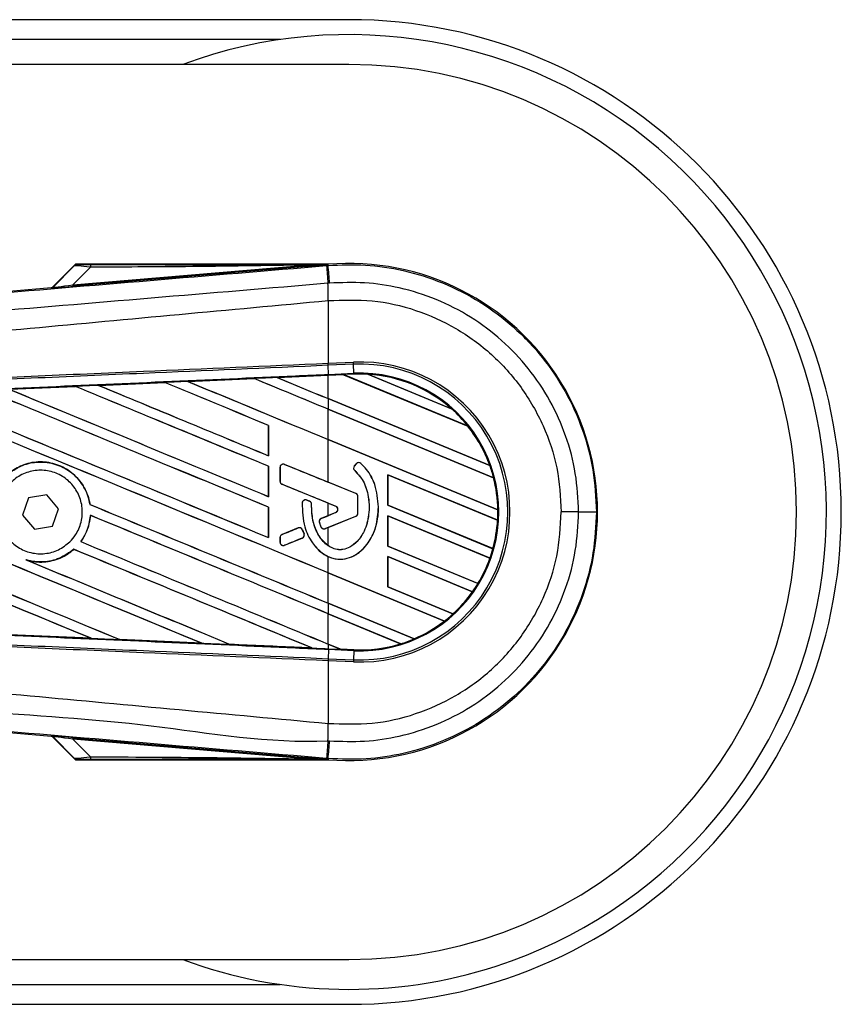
# Model space of a CAD drawing. Header units: millimetres. Extents: x 0 to 420, y 0 to 297.
# Tile 56 of 70: x 218.94 to 223.38, y 227.03 to 232.36. Entities that reach past the tile are written whole.
import ezdxf

# ---------------------------------------------------------------- set-up
doc = ezdxf.new("R2010")
doc.units = ezdxf.units.MM

msp = doc.modelspace()

# ---------------------------------------------------------------- linework, layer by layer
at = {"color": 7, "linetype": 'Continuous', "lineweight": 25}
for p, q in [((220.72025, 232.35838), (59.31867, 232.35838)), ((220.34848, 232.25078), (59.69044, 232.25078)), ((220.72025, 232.11628), (207.00112, 232.11628)), ((219.2391, 231.03357), (219.11915, 230.91363)), ((219.12, 230.9118), (219.2335, 231.02602)), ((219.22737, 230.92448), (220.48993, 231.03093)), ((219.32195, 231.01967), (219.22737, 230.92448)), ((220.49062, 231.02277), (219.22806, 230.91631)), ((220.60701, 231.03528), (219.24322, 231.03528)), ((220.49062, 231.02277), (220.48993, 231.03093)), ((220.59905, 231.02828), (220.60779, 231.02901)), ((220.60701, 231.03526), (220.6044, 231.03242)), ((220.60443, 231.0327), (220.6044, 231.03242)), ((220.60443, 231.0327), (220.60701, 231.03528)), ((220.60701, 231.03526), (220.60726, 231.03528)), ((220.60701, 231.03526), (220.60701, 231.03528)), ((220.60779, 231.02901), (220.60726, 231.03528)), ((215.91786, 230.63987), (219.1091, 230.90896)), ((219.10995, 230.90713), (219.1091, 230.90896)), ((219.11915, 230.91363), (219.12, 230.9118)), ((219.22806, 230.91631), (219.22737, 230.92448)), ((220.60787, 230.83881), (220.60794, 230.83881)), ((220.60787, 230.83881), (220.60787, 230.50008)), ((220.60787, 230.50008), (220.60758, 230.50007)), ((220.60787, 230.50008), (220.74454, 230.50605)), ((220.60837, 230.48866), (220.60787, 230.50008)), ((220.60837, 230.48866), (220.60808, 230.48865)), ((220.61022, 230.43969), (220.60808, 230.48865)), ((220.74504, 230.49463), (220.60837, 230.48866)), ((220.74504, 230.49463), (220.74454, 230.50605)), ((220.74718, 230.44567), (220.74504, 230.49463)), ((219.8488, 230.40164), (220.20738, 230.41737)), ((220.2074, 230.41735), (219.84886, 230.40162)), ((220.20738, 230.41737), (220.2074, 230.41735)), ((220.2074, 230.41735), (220.20786, 230.41691)), ((220.33179, 230.42281), (220.60787, 230.43488)), ((220.33182, 230.4228), (220.33179, 230.42281)), ((220.33338, 230.42241), (220.33182, 230.4228)), ((220.69112, 230.43804), (220.60787, 230.43441)), ((220.60787, 230.43488), (220.61042, 230.43499)), ((220.60787, 230.3087), (220.60787, 230.43441)), ((220.61022, 230.43969), (220.74718, 230.44567)), ((220.61042, 230.43499), (220.69064, 230.4385)), ((220.69066, 230.43848), (220.61042, 230.43498)), ((220.61042, 230.43498), (220.61042, 230.43499)), ((220.74738, 230.44097), (220.69064, 230.4385)), ((221.36455, 230.15935), (220.69064, 230.4385)), ((220.69066, 230.43848), (220.69112, 230.43804)), ((220.69112, 230.43804), (221.36394, 230.15935)), ((220.74738, 230.44097), (220.74718, 230.44567)), ((220.82352, 230.44041), (221.27603, 230.25297)), ((220.82356, 230.44039), (220.82352, 230.44041)), ((220.82558, 230.43981), (220.82356, 230.44039)), ((221.27415, 230.25401), (220.82558, 230.43981)), ((218.88369, 230.35907), (219.24109, 230.37487)), ((219.24109, 230.37487), (219.24115, 230.37484)), ((219.24115, 230.37484), (219.24161, 230.3744)), ((219.36611, 230.38039), (219.72419, 230.39616)), ((219.3662, 230.38036), (219.36611, 230.38039)), ((219.36773, 230.37997), (219.3662, 230.38036)), ((219.72419, 230.39616), (219.72423, 230.39614)), ((219.72423, 230.39614), (219.72469, 230.3957)), ((219.84886, 230.40162), (219.8488, 230.40164)), ((219.85041, 230.40123), (219.84886, 230.40162)), ((221.48231, 229.9465), (220.60787, 230.3087)), ((220.60787, 230.30845), (220.60787, 230.25149)), ((220.60787, 230.30845), (221.48301, 229.94595)), ((221.27599, 230.253), (221.27415, 230.25401)), ((221.50295, 229.88074), (220.60787, 230.25149)), ((220.60787, 230.25124), (221.50248, 229.88068)), ((220.60787, 230.08741), (220.60787, 230.25124)), ((221.27603, 230.25297), (221.27599, 230.253)), ((220.28552, 230.16372), (220.28507, 230.16366)), ((220.28507, 230.16366), (220.28507, 229.99984)), ((220.28552, 229.99941), (220.28552, 230.16372)), ((221.36394, 230.15935), (221.36453, 230.15936)), ((221.36453, 230.15936), (221.36455, 230.15935)), ((221.5258, 229.7072), (220.60787, 230.08741)), ((220.60787, 229.85675), (220.60787, 230.08716)), ((220.60787, 230.08716), (221.52628, 229.70674)), ((220.28507, 229.99984), (220.28552, 229.99941)), ((220.28552, 229.94243), (220.28507, 229.94238)), ((220.28507, 229.94238), (220.28507, 229.77855)), ((220.28552, 229.77812), (220.28552, 229.94243)), ((220.34775, 229.93637), (220.3475, 229.93637)), ((220.3475, 229.93637), (220.3475, 229.86154)), ((220.34775, 229.93637), (220.34775, 229.86154)), ((220.37212, 229.95275), (220.37221, 229.95297)), ((220.75795, 229.79522), (220.37212, 229.95275)), ((220.75923, 229.95602), (220.74946, 229.9443)), ((220.74964, 229.94415), (220.74946, 229.9443)), ((220.75942, 229.95587), (220.74964, 229.94415)), ((220.75942, 229.95587), (220.75923, 229.95602)), ((220.78465, 229.95785), (220.7848, 229.95803)), ((221.48299, 229.94597), (221.48231, 229.9465)), ((221.48301, 229.94595), (221.48299, 229.94597)), ((220.75161, 229.91948), (220.75146, 229.9193)), ((221.52501, 229.65031), (220.93021, 229.89669)), ((220.93021, 229.89669), (220.93021, 229.73236)), ((220.93068, 229.89624), (220.93021, 229.89669)), ((220.93068, 229.89624), (221.52453, 229.65026)), ((220.93068, 229.73242), (220.93068, 229.89624)), ((220.34775, 229.86154), (220.3475, 229.86154)), ((220.35875, 229.84516), (220.35866, 229.84494)), ((220.35875, 229.84516), (220.64927, 229.72655)), ((220.75804, 229.79544), (220.60787, 229.85675)), ((221.50248, 229.88068), (221.50294, 229.88074)), ((221.50294, 229.88074), (221.50295, 229.88074)), ((219.08589, 229.78886), (218.9881, 229.77103)), ((219.15022, 229.71308), (219.08589, 229.78886)), ((220.28507, 229.77855), (220.28552, 229.77812)), ((220.75795, 229.79522), (220.75804, 229.79544)), ((220.76895, 229.77884), (220.76919, 229.77884)), ((220.76895, 229.68918), (220.76895, 229.77884)), ((220.76919, 229.68918), (220.76919, 229.77884)), ((218.9881, 229.77103), (218.95465, 229.67743)), ((219.32, 229.73589), (219.31953, 229.73583)), ((220.46773, 229.74436), (220.4675, 229.74438)), ((220.49222, 229.75965), (220.49231, 229.75987)), ((220.50753, 229.75324), (220.49222, 229.75965)), ((220.49231, 229.75987), (220.50762, 229.75346)), ((220.50753, 229.75324), (220.50762, 229.75346)), ((220.51839, 229.73694), (220.51862, 229.73694)), ((220.60787, 229.7432), (220.64919, 229.72633)), ((220.60787, 229.67541), (220.60787, 229.7432)), ((220.64927, 229.72655), (220.64919, 229.72633)), ((220.88043, 229.72326), (220.88066, 229.72326)), ((220.93021, 229.73236), (220.93068, 229.73242)), ((220.93021, 229.73236), (221.49944, 229.49658)), ((221.49906, 229.49699), (220.93068, 229.73242)), ((218.95465, 229.67743), (219.01898, 229.60166)), ((219.11677, 229.61949), (219.15022, 229.71308)), ((219.32201, 229.67751), (219.32245, 229.67708)), ((220.28552, 229.72115), (220.28507, 229.72109)), ((220.28507, 229.72109), (220.28507, 229.55726)), ((220.28552, 229.55683), (220.28552, 229.72115)), ((220.64927, 229.69206), (220.57099, 229.6601)), ((220.59229, 229.60517), (220.75795, 229.67281)), ((220.64919, 229.69227), (220.60787, 229.67541)), ((220.60787, 229.61128), (220.75804, 229.67259)), ((220.64927, 229.69206), (220.64919, 229.69227)), ((220.75795, 229.67281), (220.75804, 229.67259)), ((220.76895, 229.68918), (220.76919, 229.68918)), ((221.48359, 229.44619), (220.93021, 229.67541)), ((220.93021, 229.67541), (220.93021, 229.51107)), ((220.93068, 229.67496), (220.93021, 229.67541)), ((220.93068, 229.67496), (221.48307, 229.44615)), ((220.93068, 229.51113), (220.93068, 229.67496)), ((221.52627, 229.70675), (221.5258, 229.7072)), ((221.52628, 229.70674), (221.52627, 229.70675)), ((221.96254, 229.69526), (221.86895, 229.69526)), ((219.01898, 229.60166), (219.11677, 229.61949)), ((220.56076, 229.63857), (220.56053, 229.6385)), ((220.56925, 229.61481), (220.56903, 229.61472)), ((220.57099, 229.6601), (220.57091, 229.66031)), ((221.52453, 229.65026), (221.525, 229.65032)), ((221.525, 229.65032), (221.52501, 229.65031)), ((220.35875, 229.57344), (220.35866, 229.57366)), ((220.44535, 229.6088), (220.35875, 229.57344)), ((220.44535, 229.6088), (220.44526, 229.60902)), ((220.46829, 229.5994), (220.4685, 229.59949)), ((220.47757, 229.57778), (220.46829, 229.5994)), ((220.4685, 229.59949), (220.47779, 229.57788)), ((220.47757, 229.57778), (220.47779, 229.57788)), ((220.59229, 229.60517), (220.59238, 229.60495)), ((220.60787, 229.61128), (220.59238, 229.60495)), ((220.60787, 229.5131), (220.60787, 229.61128)), ((219.27061, 229.53508), (219.27002, 229.53507)), ((220.28507, 229.55726), (220.28552, 229.55683)), ((220.3475, 229.55706), (220.3475, 229.53166)), ((220.34775, 229.55706), (220.3475, 229.55706)), ((220.34775, 229.53166), (220.3475, 229.53166)), ((220.34775, 229.55706), (220.34775, 229.53166)), ((220.37212, 229.51528), (220.468, 229.55443)), ((220.37212, 229.51528), (220.37221, 229.51506)), ((220.468, 229.55443), (220.46809, 229.55421)), ((220.93021, 229.51107), (220.93068, 229.51113)), ((220.93021, 229.51107), (221.41854, 229.3088)), ((221.41821, 229.30919), (220.93068, 229.51113)), ((219.23211, 229.49344), (219.23239, 229.49307)), ((221.49943, 229.49658), (221.49906, 229.49699)), ((221.49944, 229.49658), (221.49943, 229.49658)), ((218.97965, 229.4344), (218.97362, 229.43665)), ((220.60787, 229.36635), (220.60787, 229.45438)), ((221.38918, 229.26401), (220.93021, 229.45412)), ((220.93021, 229.45412), (220.93021, 229.28979)), ((220.93068, 229.45367), (220.93021, 229.45412)), ((220.93068, 229.45367), (221.38859, 229.26399)), ((220.93068, 229.28985), (220.93068, 229.45367)), ((221.48307, 229.44615), (221.48357, 229.44619)), ((221.48357, 229.44619), (221.48359, 229.44619)), ((221.23752, 229.10554), (220.60787, 229.36635)), ((220.60787, 229.36609), (221.2368, 229.10558)), ((220.60787, 229.20227), (220.60787, 229.36609)), ((221.41853, 229.30881), (221.41821, 229.30919)), ((221.41854, 229.3088), (221.41853, 229.30881)), ((220.93021, 229.28979), (220.93068, 229.28985)), ((220.93021, 229.28979), (221.28288, 229.14371)), ((221.28258, 229.14408), (220.93068, 229.28985)), ((221.38859, 229.26399), (221.38917, 229.26401)), ((221.38917, 229.26401), (221.38918, 229.26401)), ((221.07338, 229.00945), (220.60787, 229.20227)), ((220.60787, 229.20201), (220.60787, 229.14506)), ((220.60787, 229.20201), (221.0737, 229.00906)), ((221.00087, 228.98228), (220.60787, 229.14506)), ((220.60787, 229.14481), (220.99983, 228.98245)), ((220.60787, 228.98098), (220.60787, 229.14481)), ((221.28287, 229.14371), (221.28258, 229.14408)), ((221.28288, 229.14371), (221.28287, 229.14371)), ((221.2368, 229.10558), (221.23751, 229.10554)), ((221.23751, 229.10554), (221.23752, 229.10554)), ((219.32629, 229.01188), (218.88345, 229.03145)), ((219.32617, 229.01192), (219.32427, 229.01246)), ((219.32617, 229.01192), (219.32629, 229.01188)), ((219.48034, 229.00558), (219.48091, 229.0051)), ((219.48097, 229.00506), (219.48091, 229.0051)), ((219.92436, 228.98556), (219.48097, 229.00506)), ((219.9243, 228.98558), (219.92238, 228.98613)), ((219.9243, 228.98558), (219.92436, 228.98556)), ((220.07776, 228.97931), (220.07833, 228.97882)), ((220.07836, 228.9788), (220.07833, 228.97882)), ((220.675, 228.95318), (220.60787, 228.98098)), ((220.60787, 228.98073), (220.6756, 228.95268)), ((220.60787, 228.98073), (220.60787, 228.95563)), ((220.99983, 228.98245), (221.00085, 228.98228)), ((221.00085, 228.98228), (221.00087, 228.98228)), ((221.07368, 229.00907), (221.07338, 229.00945)), ((221.0737, 229.00906), (221.07368, 229.00907)), ((220.52185, 228.9594), (220.51992, 228.95995)), ((220.52185, 228.9594), (220.52189, 228.95939)), ((220.60787, 228.95563), (220.61042, 228.95552)), ((220.61022, 228.95083), (220.60808, 228.90186)), ((220.61042, 228.95552), (220.61022, 228.95083)), ((220.74718, 228.94485), (220.61022, 228.95083)), ((220.61042, 228.95552), (220.6756, 228.95268)), ((220.675, 228.95318), (220.67557, 228.95269)), ((220.7474, 228.95002), (220.675, 228.95318)), ((220.67557, 228.95269), (220.74738, 228.94955)), ((220.74738, 228.94954), (220.6756, 228.95268)), ((220.74718, 228.94485), (220.74504, 228.89588)), ((220.74738, 228.94954), (220.74718, 228.94485)), ((220.74738, 228.94955), (220.7474, 228.95002)), ((220.74738, 228.94955), (220.74738, 228.94954)), ((220.60758, 228.89045), (220.60787, 228.89044)), ((220.60837, 228.90185), (220.60787, 228.89044)), ((220.60787, 228.89044), (220.60787, 228.55171)), ((220.74454, 228.88447), (220.60787, 228.89044)), ((220.60808, 228.90186), (220.60837, 228.90185)), ((220.60837, 228.90185), (220.74504, 228.89588)), ((220.74504, 228.89588), (220.74454, 228.88447)), ((219.1091, 228.48156), (215.91786, 228.75064)), ((220.60787, 228.55171), (220.60794, 228.5517)), ((219.1091, 228.48156), (219.10995, 228.48339)), ((219.12, 228.47872), (219.11915, 228.47689)), ((219.11915, 228.47689), (219.2391, 228.35694)), ((219.2335, 228.36449), (219.12, 228.47872)), ((219.22737, 228.46604), (219.22806, 228.4742)), ((220.48993, 228.35958), (219.22737, 228.46604)), ((219.22737, 228.46604), (219.32195, 228.37085)), ((219.22806, 228.4742), (220.49062, 228.36774)), ((219.24322, 228.35523), (220.60701, 228.35523)), ((220.48993, 228.35958), (220.49062, 228.36774)), ((220.60779, 228.3615), (220.59906, 228.36223)), ((220.6044, 228.35809), (220.60701, 228.35526)), ((220.6044, 228.35809), (220.60443, 228.35782)), ((220.60443, 228.35782), (220.60701, 228.35523)), ((220.60726, 228.35523), (220.60701, 228.35526)), ((220.60701, 228.35523), (220.60701, 228.35526)), ((220.60779, 228.3615), (220.60726, 228.35523)), ((207.00112, 227.27423), (220.72025, 227.27423)), ((204.96694, 227.13973), (220.34848, 227.13973)), ((204.95849, 227.03213), (220.72025, 227.03213))]:
    msp.add_line(p, q, dxfattribs=at)
at = {"color": 7, "linetype": 'Continuous', "lineweight": 25, "flags": 128}
for points in [[(220.60443, 231.0327), (220.54031, 231.03171), (220.48993, 231.03093)], [(220.48993, 228.35958), (220.55405, 228.35859), (220.60443, 228.35782)]]:
    msp.add_lwpolyline(points, dxfattribs=at)
at = {"color": 7, "linetype": 'Continuous', "lineweight": 25}
for centre, radius, start, end in [((220.72025, 229.69526), 2.66313, 270, 90), ((220.72025, 229.69526), 2.58243, 287.95559, 110.36413), ((220.72025, 229.69526), 2.42102, 270, 90), ((219.37934, 231.0219), 0.05743, 168.48217, 182.22881), ((272.7086, 235.34752), 52.28825, 184.738282, 184.843724), ((220.72025, 229.69526), 1.34478, 265.18028, 94.81972), ((82.17491, 219.28186), 138.9304, 4.8107087, 4.8503939), ((219.10859, 230.92321), 0.01614, 274.82136, 314.99836), ((205.07383, 230.7441), 15.5344, 0.349329, 0.694477), ((220.77994, 229.69526), 0.81156, 267.5, 92.5), ((220.77994, 229.69526), 0.80014, 267.5, 92.5), ((220.77994, 229.69526), 0.75113, 267.5, 92.5), ((220.77994, 229.69526), 0.74643, 86.65309, 92.5), ((220.77994, 229.69526), 0.74643, 48.34691, 86.65309), ((220.77994, 229.69526), 0.74641, 48.35056, 86.64944), ((220.77994, 229.69526), 0.74595, 48.50755, 86.49245), ((220.77994, 229.69526), 0.74643, 38.44471, 48.34691), ((220.77994, 229.69526), 0.74595, 19.68237, 38.47326), ((220.77994, 229.69526), 0.74641, 19.6263, 38.44589), ((220.77994, 229.69526), 0.74643, 19.62504, 38.44471), ((220.36543, 229.93637), 0.01769, 67.79071, 180), ((220.76322, 229.93282), 0.01792, 140.16689, 228.97709), ((220.76322, 229.93282), 0.01769, 140.16689, 228.97709), ((220.773, 229.94454), 0.01792, 48.8059, 140.16689), ((220.773, 229.94454), 0.01769, 48.8059, 140.16689), ((220.77994, 229.69526), 0.74643, 14.38831, 19.62504), ((220.36543, 229.86154), 0.01769, 180, 247.79071), ((220.77994, 229.69526), 0.74595, 0.91722, 14.39314), ((220.77994, 229.69526), 0.74641, 0.88252, 14.38869), ((220.77994, 229.69526), 0.74643, 0.8818, 14.38831), ((220.75127, 229.77884), 0.01769, 0, 67.79071), ((220.75127, 229.77884), 0.01792, 0, 67.79071), ((220.48539, 229.74334), 0.01769, 67.29049, 176.67135), ((220.5007, 229.73693), 0.01769, 0.035, 67.29049), ((220.64223, 229.7093), 0.01839, 292.20926, 67.79071), ((220.64223, 229.7093), 0.01863, 292.20926, 67.79071), ((220.75127, 229.68918), 0.01769, 292.20929, 0), ((220.75127, 229.68918), 0.01792, 292.20929, 0), ((220.77994, 229.69526), 0.74643, 356.54814, 0.8818), ((221.98236, 308.11392), 78.41866, 269.9855185, 270.0558104), ((220.57768, 229.64372), 0.01769, 112.20926, 196.93498), ((220.58561, 229.62155), 0.01769, 202.3787, 292.20929), ((220.77994, 229.69526), 0.74595, 344.58576, 356.54166), ((220.77994, 229.69526), 0.74641, 344.56347, 356.54818), ((220.77994, 229.69526), 0.74643, 344.56307, 356.54814), ((220.36543, 229.55706), 0.01769, 112.20927, 180), ((220.45203, 229.59242), 0.01769, 23.24584, 112.20927), ((220.46132, 229.5708), 0.01769, 292.20926, 23.24584), ((220.36543, 229.53166), 0.01769, 180, 292.20926), ((220.77994, 229.69526), 0.74643, 340.50758, 344.56307), ((220.77994, 229.69526), 0.74595, 328.83169, 340.49144), ((220.77994, 229.69526), 0.74641, 328.81915, 340.50735), ((220.77994, 229.69526), 0.74643, 328.81902, 340.50758), ((220.77994, 229.69526), 0.74643, 324.70717, 328.81902), ((220.77994, 229.69526), 0.74595, 312.36308, 324.68039), ((220.77994, 229.69526), 0.74641, 312.36013, 324.70666), ((220.77994, 229.69526), 0.74643, 312.36028, 324.70717), ((220.77994, 229.69526), 0.74643, 307.80908, 312.36028), ((220.77994, 229.69526), 0.74595, 293.16504, 307.76752), ((220.77994, 229.69526), 0.74641, 293.17491, 307.80821), ((220.77994, 229.69526), 0.74643, 293.17547, 307.80908), ((220.77994, 229.69526), 0.74643, 267.5, 287.21651), ((220.77994, 229.69526), 0.74641, 267.5, 287.2149), ((220.77994, 229.69526), 0.74595, 267.5, 287.14432), ((220.77994, 229.69526), 0.74643, 287.21651, 293.17547), ((205.07383, 228.64641), 15.5344, 359.305525, 359.650671), ((219.10859, 228.4673), 0.01614, 45.00164, 85.17864), ((267.26441, 224.50212), 46.82473, 175.15357, 175.271316), ((82.17491, 240.10866), 138.9304, 355.1496061, 355.1892913), ((219.37934, 228.36861), 0.05743, 177.77119, 191.51783), ((220.72025, 229.69526), 2.58243, 249.63587, 287.95559)]:
    msp.add_arc(centre, radius, start, end, dxfattribs=at)
for centre, major_axis, ratio, start_param, end_param in [((219.36654, 231.00726), (0.13323, -0.01848), 0.0487304, 1.918813, 3.0956999), ((219.36654, 231.03416), (0.11402, 0.00026), 0.0065928, 3.1443057, 4.3211926), ((219.10774, 230.92504), (0.0068, -0.01464), 0.9999568, 5.9325602, 6.6338104), ((219.30085, 230.9237), (0.1909, 0.01657), 0.0060141, 3.1437754, 4.3206622), ((219.29949, 230.93979), (0.17952, 0.0281), 0.0239119, 3.1183319, 4.2952188), ((220.60787, 229.62856), (46.12315, 2.01439), 0.0174384, 1.5787074, 1.5864581), ((220.60787, 229.81556), (46.14981, -19.11733), 0.0080625, 1.5741362, 1.5828143), ((220.60787, 229.81556), (46.12291, -19.10619), 0.0080625, 1.5741362, 1.5828089), ((220.60787, 230.74438), (46.14981, -19.11733), 0.0080625, 4.7097464, 4.7157288), ((220.60787, 229.62856), (46.12315, 2.01439), 0.0174384, 1.5700347, 1.575986), ((220.60787, 230.74438), (46.12291, -19.10619), 0.0080625, 4.7097775, 4.7157288), ((220.65538, 230.4531), (0.03529, -0.01461), 0.0036879, 0.0095441, 0.0354168), ((220.60787, 229.62856), (46.12315, 2.01439), 0.0174384, 1.5996611, 1.6073895), ((220.60787, 229.37299), (46.14981, -19.11733), 0.0080625, 1.5811211, 1.6037566), ((220.60787, 229.37299), (46.12291, -19.10619), 0.0080625, 1.5811349, 1.6037626), ((220.60787, 230.3018), (46.14981, -19.11733), 0.0080625, 4.6888185, 4.7087439), ((220.60787, 229.62856), (46.12315, 2.01439), 0.0174384, 1.5891842, 1.5969256), ((220.60787, 230.3018), (46.12291, -19.10619), 0.0080625, 4.688838, 4.70873), ((220.60787, 229.59428), (46.14981, -19.11733), 0.0080625, 1.5811211, 1.5932852), ((220.60787, 229.59428), (46.12291, -19.10619), 0.0080625, 1.5811349, 1.5932856), ((220.60787, 230.52309), (46.14981, -19.11733), 0.0080625, 4.6992803, 4.7157288), ((220.60787, 230.52309), (46.12291, -19.10619), 0.0080625, 4.6993054, 4.7157288), ((220.60787, 228.93042), (46.14981, -19.11733), 0.0080625, 1.5741362, 1.6247061), ((220.60787, 228.93042), (46.12291, -19.10619), 0.0080625, 1.5741362, 1.6247216), ((220.60787, 229.85923), (46.14981, -19.11733), 0.0080625, 4.6679028, 4.7087439), ((220.60787, 229.85923), (46.12291, -19.10619), 0.0080625, 4.6679124, 4.70873), ((220.60787, 229.15171), (46.14981, -19.11733), 0.0080625, 1.5811211, 1.6142297), ((220.60787, 229.15171), (46.12291, -19.10619), 0.0080625, 1.5811349, 1.6142408), ((220.60787, 230.08052), (46.14981, -19.11733), 0.0080625, 4.6783598, 4.7087439), ((220.60787, 230.08052), (46.12291, -19.10619), 0.0080625, 4.678374, 4.70873), ((220.60787, 228.26656), (46.14981, -19.11733), 0.0080625, 1.5889473, 1.6561698), ((220.60787, 228.26656), (46.12291, -19.10619), 0.0080625, 1.5889989, 1.6561903), ((220.60787, 228.04527), (46.14981, -19.11733), 0.0080625, 1.6019097, 1.6666749), ((220.60787, 228.04527), (46.12291, -19.10619), 0.0080625, 1.6019696, 1.6666926), ((220.60787, 228.97408), (46.14981, -19.11733), 0.0080625, 4.6260612, 4.6913082), ((220.60787, 228.97408), (46.12291, -19.10619), 0.0080625, 4.6260664, 4.6912803), ((220.60787, 230.29177), (46.14981, -18.84355), 0.0080793, 4.7105814, 4.7156879), ((220.60787, 229.30818), (46.14981, -18.84355), 0.0080793, 1.5740952, 1.5794954), ((220.60787, 229.63794), (46.14981, -19.11733), 0.0080625, 4.6878089, 4.7157288), ((220.60787, 229.63794), (46.12291, -19.10619), 0.0080625, 4.6878027, 4.7157288), ((220.60787, 228.70913), (46.14981, -19.11733), 0.0080625, 1.5741362, 1.6020023), ((220.60787, 228.70913), (46.12291, -19.10619), 0.0080625, 1.5741362, 1.602009), ((220.60787, 230.11043), (46.14981, 18.84353), 0.0080793, 4.7082891, 4.7090901), ((220.60787, 230.11043), (46.14981, 18.84353), 0.0080793, 4.70369, 4.7055665), ((220.60787, 229.41666), (46.14981, -19.11733), 0.0080625, 4.6867355, 4.7157288), ((220.60787, 229.41666), (46.12291, -19.10619), 0.0080625, 4.6867314, 4.7157288), ((220.60787, 229.17626), (46.14981, 18.84352), 0.0080793, 1.5705262, 1.5726039), ((220.60787, 228.48785), (46.14981, -19.11733), 0.0080625, 1.5759992, 1.6039513), ((220.60787, 228.48785), (46.12291, -19.10619), 0.0080625, 1.576043, 1.6039624), ((220.60787, 229.19537), (46.14981, -19.11733), 0.0080625, 4.6803096, 4.7042548), ((220.60787, 229.19537), (46.12291, -19.10619), 0.0080625, 4.6804198, 4.7042351), ((220.60787, 229.76196), (46.12315, -2.01439), 0.0174384, 4.6757396, 4.6853172), ((220.60787, 229.76196), (46.12315, -2.01439), 0.0174384, 4.6887021, 4.6982878), ((220.60787, 229.76196), (46.12315, -2.01439), 0.0174384, 4.7016568, 4.7112438), ((220.71917, 228.93463), (0.0436, -0.01806), 0.0029846, 3.1508455, 3.1767181), ((219.10774, 228.46547), (-0.0068, -0.01464), 0.9999568, 2.7909675, 3.4922178), ((219.30085, 228.46681), (0.1909, -0.01657), 0.0060141, 1.9625231, 3.1394099), ((219.29949, 228.45073), (0.17952, -0.0281), 0.0239119, 1.9879665, 3.1648534), ((219.36654, 228.38325), (0.13323, 0.01848), 0.0487304, 3.1874854, 4.3643723), ((219.36654, 228.35635), (0.11402, -0.00026), 0.0065928, 1.9619927, 3.1388796)]:
    msp.add_ellipse(centre, major_axis=major_axis, ratio=ratio, start_param=start_param, end_param=end_param, dxfattribs=at)
for points, knots in [([(215.92206, 230.63601), (216.52723, 230.68655), (217.44913, 230.76355), (218.69137, 230.86775), (219.645, 230.94789), (220.28108, 231.00148), (220.59905, 231.02828)], [0, 0, 0, 0, 0.38905274, 0.59267292, 0.79638077, 1, 1, 1, 1]), ([(219.25252, 231.0339), (219.24852, 231.03343), (219.24139, 231.03261), (219.23591, 231.02803), (219.2335, 231.02602)], [0, 0, 0, 0, 0.56, 1, 1, 1, 1]), ([(219.2335, 231.02602), (219.2339, 231.02679), (219.23462, 231.02816), (219.23773, 231.03192), (219.2391, 231.03357)], [0, 0, 0, 0, 0.5593923, 1, 1, 1, 1]), ([(219.24322, 231.03528), (219.24273, 231.03524), (219.24159, 231.03516), (219.24016, 231.03451), (219.23939, 231.03383), (219.2391, 231.03357)], [0, 0, 0, 0, 0.3193957, 0.7481913, 1, 1, 1, 1]), ([(219.24322, 231.03528), (219.24592, 231.03502), (219.25074, 231.03456), (219.25198, 231.0341), (219.25252, 231.0339)], [0, 0, 0, 0, 0.560586, 1, 1, 1, 1]), ([(220.48993, 231.03093), (220.27188, 231.02755), (219.88252, 231.02152), (219.49323, 231.02023), (219.32195, 231.01967)], [0, 0, 0, 0, 0.5600252, 1, 1, 1, 1]), ([(219.32307, 231.03337), (219.56233, 231.03326), (219.98961, 231.03306), (220.41656, 231.03281), (220.60443, 231.0327)], [0, 0, 0, 0, 0.5599728, 1, 1, 1, 1]), ([(220.6044, 231.03242), (220.60367, 231.03236), (220.60181, 231.0322), (220.59819, 231.03189), (220.59274, 231.03142), (220.5846, 231.03072), (220.57248, 231.02969), (220.5544, 231.02816), (220.52649, 231.0258), (220.50429, 231.02393), (220.49062, 231.02277)], [0, 0, 0, 0, 0.0199034, 0.0510155, 0.0969562, 0.1650388, 0.266176, 0.4166536, 0.6407761, 1, 1, 1, 1]), ([(220.60779, 231.02901), (220.67514, 231.03174), (220.81145, 231.03725), (221.02051, 231.00514), (221.23057, 230.93964), (221.43135, 230.83671), (221.61368, 230.70047), (221.76906, 230.53701), (221.89615, 230.34807), (221.98813, 230.1424), (222.04753, 229.92212), (222.05497, 229.77162), (222.05874, 229.69529)], [0, 0, 0, 0, 0.0912304, 0.1846225, 0.285093, 0.3884772, 0.4889466, 0.5923296, 0.6927987, 0.7961814, 0.8966347, 1, 1, 1, 1]), ([(220.60709, 230.93239), (220.60709, 230.93239), (220.28839, 230.90568), (219.65092, 230.85174), (218.6951, 230.77151), (217.45073, 230.66711), (216.52737, 230.58999), (215.92154, 230.5394)], [0, 0, 0, 0, 0.0000007, 0.2037107, 0.4074721, 0.6112331, 1, 1, 1, 1]), ([(220.61589, 230.93313), (220.61296, 230.93268), (220.61003, 230.93224), (220.60709, 230.93239), (220.60709, 230.93239)], [0, 0, 0, 0, 0.9996347, 1, 1, 1, 1]), ([(221.96254, 229.69526), (221.95906, 229.76509), (221.95211, 229.90475), (221.89774, 230.10841), (221.81192, 230.30012), (221.69501, 230.47501), (221.55006, 230.62733), (221.382, 230.75371), (221.19474, 230.84957), (221.00064, 230.9107), (220.80564, 230.94058), (220.67914, 230.93561), (220.61589, 230.93313)], [0, 0, 0, 0, 0.1019155, 0.2038336, 0.305753, 0.4076712, 0.509602, 0.6115312, 0.7134615, 0.8153929, 0.9076964, 1, 1, 1, 1]), ([(220.60794, 230.83881), (220.68782, 230.84167), (220.84781, 230.84738), (221.08349, 230.79393), (221.30256, 230.69469), (221.49736, 230.55319), (221.65781, 230.37331), (221.77751, 230.16463), (221.85487, 229.93527), (221.86426, 229.7752), (221.86895, 229.69526)], [0, 0, 0, 0, 0.1248804, 0.2501396, 0.3746494, 0.4998125, 0.6247642, 0.7495577, 0.8749238, 1, 1, 1, 1]), ([(215.92194, 230.37874), (215.94001, 230.38165), (216.05155, 230.39955), (216.54092, 230.44937), (217.5464, 230.55319), (218.99707, 230.68982), (220.07072, 230.78912), (220.60787, 230.83881)], [0, 0, 0, 0, 0.0117013, 0.0722088, 0.3141935, 0.6568871, 1, 1, 1, 1]), ([(215.92364, 230.29582), (216.08985, 230.30307), (216.45771, 230.31911), (217.02816, 230.34398), (217.63486, 230.37044), (218.09037, 230.3903), (218.5459, 230.41016), (219.00143, 230.43003), (219.73925, 230.4622), (220.27473, 230.48555), (220.60758, 230.50007)], [0, 0, 0, 0, 0.1067875, 0.2363437, 0.3660006, 0.49568, 0.5280684, 0.6576246, 0.7871807, 1, 1, 1, 1]), ([(220.60808, 230.48865), (220.27526, 230.47413), (219.73983, 230.45078), (219.00209, 230.41861), (218.54661, 230.39874), (218.09112, 230.37887), (217.63566, 230.35901), (217.02902, 230.33255), (216.45863, 230.30767), (216.09081, 230.29163), (215.92462, 230.28438)], [0, 0, 0, 0, 0.2128192, 0.3423754, 0.4719315, 0.5043199, 0.6339993, 0.7636563, 0.8932125, 1, 1, 1, 1]), ([(215.98547, 230.23366), (216.15958, 230.24156), (216.57066, 230.26022), (217.10107, 230.28414), (217.69491, 230.3108), (218.28924, 230.33736), (219.00301, 230.36906), (219.71719, 230.40058), (220.253, 230.42409), (220.55068, 230.43709), (220.61022, 230.43969)], [0, 0, 0, 0, 0.11330093, 0.26751, 0.34461273, 0.49882179, 0.65303083, 0.80723985, 0.96144886, 1, 1, 1, 1]), ([(220.33179, 230.42281), (220.32374, 230.42246), (220.28227, 230.42065), (220.2408, 230.41883), (220.20738, 230.41737)], [0, 0, 0, 0, 0.1939728, 1, 1, 1, 1]), ([(220.61042, 230.43498), (220.5509, 230.43238), (220.45804, 230.42832), (220.36517, 230.42426), (220.33182, 230.4228)], [0, 0, 0, 0, 0.6409226, 1, 1, 1, 1]), ([(220.61042, 230.43499), (220.61042, 230.43507), (220.61041, 230.43525), (220.61037, 230.43618), (220.61031, 230.43762), (220.61025, 230.439), (220.61022, 230.43969)], [0, 0, 0, 0, 0.2238785, 0.4825856, 0.7412928, 1, 1, 1, 1]), ([(219.24115, 230.37484), (219.16199, 230.37134), (219.04287, 230.36607), (218.92378, 230.36079), (218.88384, 230.35902)], [0, 0, 0, 0, 0.66456918, 1, 1, 1, 1]), ([(219.36611, 230.38039), (219.35806, 230.38003), (219.31639, 230.37819), (219.27471, 230.37635), (219.24109, 230.37487)], [0, 0, 0, 0, 0.19305367, 1, 1, 1, 1]), ([(219.72423, 230.39614), (219.72204, 230.39604), (219.60268, 230.39079), (219.48335, 230.38552), (219.3662, 230.38036)], [0, 0, 0, 0, 0.0183639, 1, 1, 1, 1]), ([(219.8488, 230.40164), (219.84076, 230.40128), (219.79922, 230.39946), (219.75769, 230.39763), (219.72419, 230.39616)], [0, 0, 0, 0, 0.1936854, 1, 1, 1, 1]), ([(219.32, 229.73589), (219.31881, 229.74262), (219.31237, 229.77919), (219.28541, 229.84272), (219.2237, 229.91154), (219.14234, 229.95616), (219.0512, 229.97094), (218.96301, 229.9569), (218.91439, 229.92718), (218.89182, 229.91338)], [0, 0, 0, 0, 0.037003, 0.2010348, 0.3650919, 0.5292097, 0.6934103, 0.8576873, 1, 1, 1, 1]), ([(218.89211, 229.91301), (218.91236, 229.92561), (218.95845, 229.95428), (219.04348, 229.97034), (219.13491, 229.95811), (219.21741, 229.9158), (219.28089, 229.84874), (219.31068, 229.7838), (219.31785, 229.74493), (219.31953, 229.73583)], [0, 0, 0, 0, 0.1286936, 0.2929509, 0.4572451, 0.621517, 0.7857166, 0.9498324, 1, 1, 1, 1]), ([(220.37221, 229.95297), (220.3703, 229.95354), (220.36646, 229.95469), (220.36035, 229.9539), (220.35483, 229.95126), (220.35053, 229.94691), (220.34794, 229.9417), (220.34764, 229.93803), (220.3475, 229.93637)], [0, 0, 0, 0, 0.1692483, 0.3414713, 0.5136948, 0.6859172, 0.858137, 1, 1, 1, 1]), ([(220.88043, 229.72326), (220.8765, 229.76389), (220.86957, 229.83577), (220.82804, 229.91489), (220.79525, 229.94736), (220.78465, 229.95785)], [0, 0, 0, 0, 0.4680217, 0.8279478, 1, 1, 1, 1]), ([(220.88066, 229.72326), (220.87674, 229.76392), (220.86979, 229.83586), (220.82823, 229.91504), (220.79542, 229.94752), (220.7848, 229.95803)], [0, 0, 0, 0, 0.4679981, 0.8279401, 1, 1, 1, 1]), ([(219.21154, 229.53466), (219.19172, 229.51856), (219.15208, 229.48635), (219.0766, 229.46645), (218.99969, 229.47106), (218.92838, 229.50131), (218.87118, 229.55336), (218.83443, 229.62143), (218.82229, 229.69779), (218.8361, 229.77384), (218.87428, 229.84102), (218.93255, 229.89181), (219.00436, 229.92046), (219.08164, 229.92372), (219.15565, 229.9012), (219.21804, 229.85544), (219.26172, 229.79163), (219.28188, 229.7169), (219.27594, 229.64004), (219.24951, 229.57728), (219.22209, 229.5465), (219.21154, 229.53466)], [0, 0, 0, 0, 0.0537008, 0.107401, 0.161118, 0.214849, 0.268575, 0.3222758, 0.3759418, 0.429583, 0.4832243, 0.5368906, 0.5905915, 0.6443177, 0.6980486, 0.7517655, 0.8054595, 0.8591318, 0.9127903, 0.9664454, 1, 1, 1, 1]), ([(220.75161, 229.91948), (220.76594, 229.90404), (220.80007, 229.86728), (220.8292, 229.78298), (220.83282, 229.68555), (220.80985, 229.59728), (220.77087, 229.53796), (220.72937, 229.50503), (220.69056, 229.49068), (220.65563, 229.49048), (220.62303, 229.50197), (220.58353, 229.5292), (220.54692, 229.58019), (220.52108, 229.6543), (220.51933, 229.70793), (220.51839, 229.73694)], [0, 0, 0, 0, 0.0744353, 0.177241, 0.3086024, 0.4174643, 0.4963546, 0.5570675, 0.6030224, 0.6410452, 0.6789529, 0.7243011, 0.8099663, 0.8972232, 1, 1, 1, 1]), ([(220.75146, 229.9193), (220.76577, 229.90388), (220.79986, 229.86716), (220.82896, 229.78294), (220.83258, 229.68559), (220.80964, 229.5974), (220.77071, 229.53814), (220.72928, 229.50525), (220.69054, 229.49091), (220.65573, 229.49075), (220.62859, 229.50008), (220.61373, 229.50942), (220.60787, 229.5131)], [0, 0, 0, 0, 0.1057973, 0.2519537, 0.4387447, 0.5935245, 0.7056507, 0.7919163, 0.8571803, 0.9111569, 0.9649703, 1, 1, 1, 1]), ([(220.3475, 229.86154), (220.3477, 229.85952), (220.3481, 229.85549), (220.35119, 229.85015), (220.35497, 229.84667), (220.35773, 229.84538), (220.35866, 229.84494)], [0, 0, 0, 0, 0.28447462, 0.56945132, 0.85443039, 1, 1, 1, 1]), ([(220.49231, 229.75987), (220.49041, 229.76046), (220.48658, 229.76164), (220.48047, 229.76091), (220.47493, 229.75832), (220.47058, 229.754), (220.46809, 229.74909), (220.46767, 229.74573), (220.4675, 229.74438)], [0, 0, 0, 0, 0.1734899, 0.3501499, 0.52681, 0.7034698, 0.8801287, 1, 1, 1, 1]), ([(220.4675, 229.74438), (220.46897, 229.70023), (220.47152, 229.62415), (220.51552, 229.53155), (220.56336, 229.479), (220.59666, 229.46058), (220.60787, 229.45438)], [0, 0, 0, 0, 0.3858589, 0.6649336, 0.8871478, 1, 1, 1, 1]), ([(220.46773, 229.74436), (220.46923, 229.70026), (220.47181, 229.62431), (220.51562, 229.53131), (220.56839, 229.47508), (220.62267, 229.44512), (220.67518, 229.43709), (220.72566, 229.44673), (220.77864, 229.47512), (220.83132, 229.53109), (220.87258, 229.61794), (220.87773, 229.68703), (220.88043, 229.72326)], [0, 0, 0, 0, 0.1653636, 0.2847889, 0.379918, 0.4532243, 0.5152242, 0.5771012, 0.6445431, 0.7395039, 0.8633961, 1, 1, 1, 1]), ([(220.51862, 229.73694), (220.51843, 229.73895), (220.51803, 229.74298), (220.51494, 229.74832), (220.51119, 229.75176), (220.5085, 229.75304), (220.50762, 229.75346)], [0, 0, 0, 0, 0.2867523, 0.5740178, 0.8612836, 1, 1, 1, 1]), ([(220.60787, 229.5131), (220.59644, 229.52332), (220.56546, 229.55102), (220.52816, 229.61987), (220.51916, 229.68825), (220.5187, 229.72991), (220.51862, 229.73694)], [0, 0, 0, 0, 0.1837852, 0.4983769, 0.9154383, 1, 1, 1, 1]), ([(220.60787, 229.45438), (220.62487, 229.44824), (220.65817, 229.43622), (220.71142, 229.44219), (220.76114, 229.46361), (220.81237, 229.50676), (220.85947, 229.58187), (220.87901, 229.66102), (220.88034, 229.71123), (220.88066, 229.72326)], [0, 0, 0, 0, 0.1181192, 0.2313231, 0.3438681, 0.4724961, 0.6678894, 0.9204553, 1, 1, 1, 1]), ([(219.32201, 229.67751), (219.31739, 229.64732), (219.30955, 229.59609), (219.28152, 229.55283), (219.27002, 229.53507)], [0, 0, 0, 0, 0.5894269, 1, 1, 1, 1]), ([(219.27061, 229.53508), (219.27971, 229.54905), (219.30539, 229.58845), (219.31934, 229.63904), (219.32213, 229.67315), (219.32245, 229.67708)], [0, 0, 0, 0, 0.32722373, 0.92254691, 1, 1, 1, 1]), ([(222.05874, 229.69529), (222.05517, 229.62111), (222.04792, 229.4706), (221.98957, 229.25217), (221.89723, 229.04437), (221.77174, 228.85685), (221.61533, 228.69151), (221.43498, 228.55608), (221.23262, 228.45172), (221.02416, 228.38618), (220.81308, 228.35339), (220.67675, 228.35877), (220.60779, 228.3615)], [0, 0, 0, 0, 0.100465, 0.2038434, 0.3043094, 0.4076889, 0.5081552, 0.611535, 0.7120023, 0.8153833, 0.9066108, 1, 1, 1, 1]), ([(220.60794, 228.5517), (220.68782, 228.54885), (220.84781, 228.54314), (221.08349, 228.59658), (221.30256, 228.69582), (221.49736, 228.83733), (221.65781, 229.01721), (221.77751, 229.22588), (221.85487, 229.45525), (221.86426, 229.61532), (221.86895, 229.69526)], [0, 0, 0, 0, 0.1248804, 0.2501396, 0.3746494, 0.4998125, 0.6247642, 0.7495577, 0.8749238, 1, 1, 1, 1]), ([(220.61589, 228.45739), (220.67914, 228.4549), (220.80564, 228.44993), (221.00064, 228.47982), (221.19474, 228.54094), (221.382, 228.6368), (221.55006, 228.76318), (221.69501, 228.9155), (221.81192, 229.09039), (221.89774, 229.28211), (221.95211, 229.48576), (221.95906, 229.62543), (221.96254, 229.69526)], [0, 0, 0, 0, 0.0923036, 0.1846071, 0.2865385, 0.3884688, 0.490398, 0.5923288, 0.694247, 0.7961664, 0.8980845, 1, 1, 1, 1]), ([(220.57091, 229.66031), (220.56915, 229.65939), (220.56559, 229.65752), (220.56178, 229.65268), (220.55971, 229.64695), (220.55962, 229.64201), (220.56033, 229.63928), (220.56053, 229.6385)], [0, 0, 0, 0, 0.2240403, 0.4520934, 0.6801462, 0.9081986, 1, 1, 1, 1]), ([(220.56053, 229.6385), (220.56117, 229.63647), (220.56243, 229.63242), (220.56517, 229.62446), (220.5675, 229.61861), (220.56903, 229.61472)], [0, 0, 0, 0, 0.25207438, 0.50414837, 1, 1, 1, 1]), ([(220.56076, 229.63857), (220.56139, 229.63654), (220.56266, 229.63249), (220.5654, 229.62454), (220.56772, 229.61869), (220.56925, 229.61481)], [0, 0, 0, 0, 0.2522974, 0.5045943, 1, 1, 1, 1]), ([(220.35866, 229.57366), (220.35689, 229.57274), (220.35334, 229.57087), (220.34955, 229.56603), (220.34772, 229.56119), (220.34756, 229.55812), (220.3475, 229.55706)], [0, 0, 0, 0, 0.2798496, 0.5648212, 0.8497894, 1, 1, 1, 1]), ([(220.4685, 229.59949), (220.46755, 229.60124), (220.46562, 229.60475), (220.46071, 229.60848), (220.45495, 229.61044), (220.44954, 229.61046), (220.44645, 229.60942), (220.44526, 229.60902)], [0, 0, 0, 0, 0.2131585, 0.4303443, 0.6475311, 0.8647193, 1, 1, 1, 1]), ([(220.46809, 229.55421), (220.46985, 229.55513), (220.47341, 229.557), (220.47722, 229.56184), (220.47928, 229.56757), (220.47941, 229.5732), (220.47827, 229.57649), (220.47779, 229.57788)], [0, 0, 0, 0, 0.2084961, 0.420751, 0.6330051, 0.8452581, 1, 1, 1, 1]), ([(220.56903, 229.61472), (220.56996, 229.61297), (220.57184, 229.60942), (220.57669, 229.60562), (220.58243, 229.60357), (220.58792, 229.60347), (220.59111, 229.60453), (220.59238, 229.60495)], [0, 0, 0, 0, 0.2112772, 0.4263684, 0.6414599, 0.8565516, 1, 1, 1, 1]), ([(220.3475, 229.53166), (220.3477, 229.52964), (220.3481, 229.52561), (220.35118, 229.52025), (220.35573, 229.51616), (220.3614, 229.51385), (220.36718, 229.51346), (220.37065, 229.51456), (220.37221, 229.51506)], [0, 0, 0, 0, 0.1719146, 0.3441327, 0.5163521, 0.6885744, 0.8607991, 1, 1, 1, 1]), ([(219.23211, 229.49344), (219.20753, 229.47551), (219.15826, 229.43958), (219.06706, 229.42048), (219.00472, 229.42732), (218.97467, 229.43633), (218.97362, 229.43665)], [0, 0, 0, 0, 0.3283471, 0.658119, 0.9880092, 1, 1, 1, 1]), ([(218.97965, 229.4344), (218.9947, 229.43103), (219.03942, 229.42101), (219.11693, 229.42738), (219.18728, 229.45647), (219.22164, 229.48434), (219.23239, 229.49307)], [0, 0, 0, 0, 0.17129039, 0.50875482, 0.8462025, 1, 1, 1, 1]), ([(220.61022, 228.95083), (220.55068, 228.95343), (220.253, 228.96643), (219.71719, 228.98993), (219.00301, 229.02145), (218.28924, 229.05316), (217.69491, 229.07971), (217.10107, 229.10638), (216.55094, 229.13118), (216.12022, 229.15074), (215.92644, 229.15953)], [0, 0, 0, 0, 0.0380636, 0.1903223, 0.342581, 0.4948397, 0.6470984, 0.723226, 0.8754847, 1, 1, 1, 1]), ([(220.60758, 228.89045), (220.27473, 228.90496), (219.73925, 228.92831), (219.00143, 228.96048), (218.5459, 228.98035), (218.09037, 229.00021), (217.63486, 229.02008), (217.02816, 229.04653), (216.45771, 229.07141), (216.08985, 229.08745), (215.92364, 229.0947)], [0, 0, 0, 0, 0.2128192, 0.3423754, 0.4719316, 0.50432, 0.6339994, 0.7636564, 0.8932125, 1, 1, 1, 1]), ([(215.92462, 229.10614), (216.09081, 229.09889), (216.45863, 229.08284), (217.02902, 229.05796), (217.63566, 229.03151), (218.09112, 229.01164), (218.54661, 228.99177), (219.00209, 228.97191), (219.73983, 228.93973), (220.27526, 228.91638), (220.60808, 228.90186)], [0, 0, 0, 0, 0.1067875, 0.2363437, 0.3660007, 0.4956801, 0.5280685, 0.6576247, 0.7871808, 1, 1, 1, 1]), ([(218.88332, 229.03152), (218.92344, 229.02974), (219.07104, 229.0232), (219.21867, 229.01667), (219.32617, 229.01192)], [0, 0, 0, 0, 0.2718129, 1, 1, 1, 1]), ([(215.92194, 229.01177), (215.94001, 229.00887), (216.05155, 228.99096), (216.54092, 228.94114), (217.5464, 228.83732), (218.99707, 228.70069), (220.07072, 228.60139), (220.60787, 228.55171)], [0, 0, 0, 0, 0.0117013, 0.0722088, 0.3141935, 0.6568871, 1, 1, 1, 1]), ([(219.32629, 229.01188), (219.33433, 229.01153), (219.37456, 229.00975), (219.42612, 229.00748), (219.46964, 229.00556), (219.48097, 229.00506)], [0, 0, 0, 0, 0.1560477, 0.7802389, 1, 1, 1, 1]), ([(219.48091, 229.0051), (219.55982, 229.00162), (219.70761, 228.9951), (219.85541, 228.98861), (219.9243, 228.98558)], [0, 0, 0, 0, 0.5339744, 1, 1, 1, 1]), ([(219.92436, 228.98556), (219.93241, 228.98521), (219.97263, 228.98344), (220.02396, 228.98119), (220.06725, 228.97929), (220.07836, 228.9788)], [0, 0, 0, 0, 0.1567286, 0.7836435, 1, 1, 1, 1]), ([(220.07833, 228.97882), (220.19617, 228.97365), (220.34401, 228.96717), (220.49185, 228.96071), (220.52185, 228.9594)], [0, 0, 0, 0, 0.7971164, 1, 1, 1, 1]), ([(220.52189, 228.95939), (220.4968, 228.96048), (220.34895, 228.96694), (220.20111, 228.97342), (220.07836, 228.9788)], [0, 0, 0, 0, 0.1696977, 1, 1, 1, 1]), ([(220.52189, 228.95939), (220.52994, 228.95904), (220.5586, 228.95778), (220.58726, 228.95653), (220.60787, 228.95563)], [0, 0, 0, 0, 0.28064466, 1, 1, 1, 1]), ([(215.92154, 228.85112), (216.52739, 228.8016), (217.45077, 228.72613), (218.69502, 228.61382), (219.65124, 228.55859), (220.28771, 228.44205), (220.60709, 228.45813), (220.60709, 228.45813)], [0, 0, 0, 0, 0.3887669, 0.5925279, 0.7962893, 0.9999993, 1, 1, 1, 1]), ([(220.59906, 228.36223), (220.28109, 228.38903), (219.64514, 228.44262), (218.6915, 228.52275), (217.44926, 228.62695), (216.52723, 228.70396), (215.92206, 228.7545)], [0, 0, 0, 0, 0.2036202, 0.4072406, 0.6109477, 1, 1, 1, 1]), ([(220.60709, 228.45813), (220.60709, 228.45813), (220.61003, 228.45788), (220.61296, 228.45763), (220.61589, 228.45739)], [0, 0, 0, 0, 0.0003655, 1, 1, 1, 1]), ([(219.2335, 228.36449), (219.23665, 228.362), (219.24228, 228.35754), (219.24939, 228.3569), (219.25252, 228.35661)], [0, 0, 0, 0, 0.56, 1, 1, 1, 1]), ([(219.2391, 228.35694), (219.23737, 228.35903), (219.23428, 228.36277), (219.23374, 228.36397), (219.2335, 228.36449)], [0, 0, 0, 0, 0.560586, 1, 1, 1, 1]), ([(219.2391, 228.35694), (219.23947, 228.35662), (219.24033, 228.35588), (219.2418, 228.35532), (219.24283, 228.35526), (219.24322, 228.35523)], [0, 0, 0, 0, 0.31939567, 0.74819126, 1, 1, 1, 1]), ([(219.25252, 228.35661), (219.25169, 228.35636), (219.25021, 228.3559), (219.24536, 228.35544), (219.24322, 228.35523)], [0, 0, 0, 0, 0.5593923, 1, 1, 1, 1]), ([(219.32195, 228.37085), (219.53995, 228.36994), (219.92925, 228.36831), (220.3186, 228.36225), (220.48993, 228.35958)], [0, 0, 0, 0, 0.5599741, 1, 1, 1, 1]), ([(220.60443, 228.35782), (220.36532, 228.35768), (219.93838, 228.35743), (219.51107, 228.35723), (219.32307, 228.35715)], [0, 0, 0, 0, 0.5600269, 1, 1, 1, 1]), ([(220.49062, 228.36774), (220.50161, 228.36681), (220.53418, 228.36407), (220.57248, 228.36084), (220.59905, 228.35855), (220.6044, 228.35809)], [0, 0, 0, 0, 0.2892673, 0.8568296, 1, 1, 1, 1])]:
    msp.add_open_spline(points, degree=3, knots=knots, dxfattribs=at)
for points in [[(220.60808, 230.48865), (220.60804, 230.48944), (220.60798, 230.49102), (220.60785, 230.49385), (220.60772, 230.49689), (220.60763, 230.49901), (220.60758, 230.50007)], [(220.60808, 228.90186), (220.60804, 228.90107), (220.60798, 228.8995), (220.60785, 228.89666), (220.60772, 228.89362), (220.60763, 228.89151), (220.60758, 228.89045)]]:
    msp.add_open_spline(points, degree=3, dxfattribs=at)

doc.saveas('drawing.dxf')
